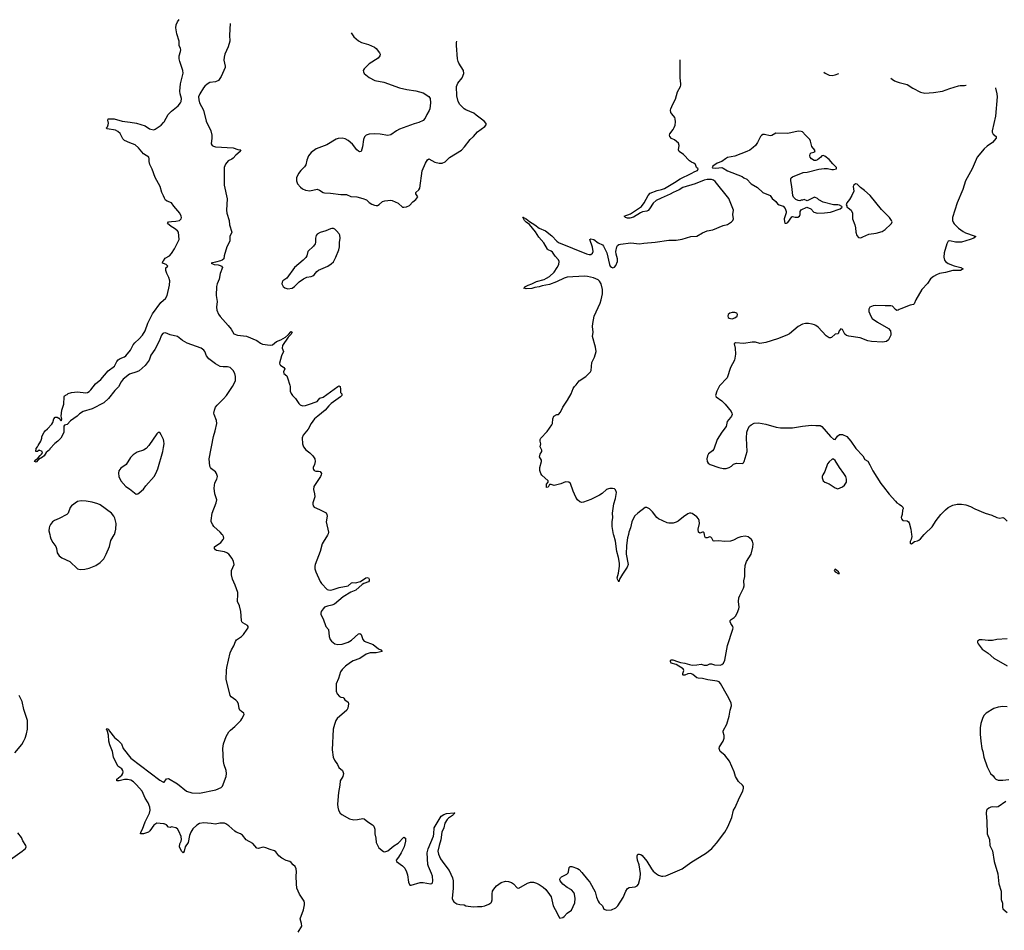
# Model space of a CAD drawing. Header units: inches. Extents: x 1246200 to 1417275, y 606399 to 671266.
# Tile 23 of 63: x 1308046 to 1321431, y 654616 to 667001. Entities that reach past the tile are written whole.
import ezdxf

# ---------------------------------------------------------------- set-up
doc = ezdxf.new("R2010")
doc.units = ezdxf.units.IN
doc.header["$MEASUREMENT"] = 0
for name, color, linetype in [('B3605', 7, 'Continuous'), ('B3606', 7, 'Continuous'), ('B3615', 7, 'Continuous'), ('B3616', 7, 'Continuous'), ('B3625', 7, 'Continuous'), ('B3626', 7, 'Continuous')]:
    doc.layers.add(name, color=color, linetype=linetype)

msp = doc.modelspace()

# ---------------------------------------------------------------- linework, layer by layer
at = {"layer": 'B3605', "color": 6}
for points, elevation in [([(1308454, 660000), (1308460, 659970), (1308470, 659941), (1308495, 659890), (1308537, 659837), (1308547, 659810), (1308557, 659750), (1308581, 659710), (1308621, 659681), (1308726, 659630), (1308834, 659534), (1308870, 659522), (1308930, 659526), (1308990, 659542), (1309081, 659579), (1309142, 659618), (1309191, 659669), (1309223, 659730), (1309266, 659834), (1309284, 659916), (1309330, 659993), (1309333, 660000)], 900), ([(1307982, 657030), (1308075, 657145), (1308098, 657182), (1308119, 657230), (1308140, 657290), (1308153, 657350), (1308150, 657470), (1308101, 657621), (1308079, 657730), (1308038, 657810)], 900), ([(1310000, 656066), (1309910, 656071), (1309870, 656046), (1309817, 655970), (1309795, 655950), (1309730, 655929), (1309706, 655926), (1309690, 655930), (1309694, 655950), (1309714, 655990), (1309751, 656090), (1309813, 656210), (1309822, 656250), (1309816, 656290), (1309791, 656350), (1309754, 656414), (1309711, 656510), (1309636, 656596), (1309595, 656635), (1309556, 656656), (1309510, 656668), (1309470, 656666), (1309398, 656650), (1309366, 656650), (1309367, 656670), (1309434, 656726), (1309450, 656750), (1309454, 656770), (1309448, 656790), (1309433, 656810), (1309382, 656850), (1309320, 656970), (1309306, 657046), (1309270, 657138), (1309259, 657190), (1309252, 657272), (1309236, 657336), (1309228, 657350), (1309230, 657362), (1309250, 657355), (1309266, 657326), (1309337, 657237), (1309382, 657202), (1309413, 657170), (1309428, 657150), (1309455, 657090), (1309559, 656959), (1309950, 656656), (1309990, 656633), (1310000, 656632)], 800), ([(1307921, 655579), (1308079, 655690), (1308123, 655730), (1308133, 655750), (1308129, 655770), (1308091, 655831), (1308070, 655876), (1308022, 655942)], 900)]:
    msp.add_lwpolyline(points, dxfattribs=dict(at, elevation=elevation))
at = {"layer": 'B3606', "color": 6}
for points, elevation in [([(1310000, 664605), (1309980, 664650), (1309958, 664730), (1309890, 664852), (1309846, 664966), (1309815, 665030), (1309805, 665070), (1309808, 665110), (1309800, 665130), (1309730, 665174), (1309659, 665259), (1309618, 665298), (1309545, 665325), (1309470, 665359), (1309450, 665382), (1309412, 665452), (1309381, 665481), (1309350, 665500), (1309234, 665514), (1309224, 665524), (1309224, 665530), (1309239, 665542), (1309250, 665570), (1309253, 665593), (1309244, 665636), (1309250, 665653), (1309330, 665650), (1309441, 665621), (1309550, 665608), (1309633, 665593), (1309750, 665557), (1309810, 665518), (1309829, 665511), (1309870, 665504), (1309890, 665512), (1309970, 665566), (1310000, 665600)], 800), ([(1310000, 663685), (1309989, 663690), (1309992, 663710), (1310000, 663722)], 800), ([(1310000, 662738), (1309990, 662733), (1309972, 662708), (1309942, 662630), (1309884, 662516), (1309830, 662436), (1309805, 662370), (1309750, 662298), (1309670, 662226), (1309639, 662210), (1309540, 662180), (1309454, 662110), (1309424, 662076), (1309390, 662008), (1309341, 661959), (1309255, 661850), (1309190, 661790), (1309030, 661710), (1308907, 661673), (1308860, 661640), (1308828, 661610), (1308735, 661545), (1308690, 661496), (1308656, 661484), (1308648, 661472), (1308644, 661456), (1308644, 661390), (1308639, 661370), (1308606, 661310), (1308566, 661270), (1308522, 661238), (1308457, 661163), (1308450, 661150), (1308406, 661114), (1308378, 661070), (1308357, 661050), (1308301, 661019), (1308270, 660984), (1308249, 660990), (1308265, 661015), (1308298, 661042), (1308325, 661075), (1308344, 661090), (1308357, 661110), (1308350, 661128), (1308310, 661146), (1308290, 661128), (1308267, 661127), (1308268, 661168), (1308289, 661191), (1308295, 661210), (1308335, 661270), (1308349, 661311), (1308349, 661330), (1308377, 661390), (1308394, 661410), (1308426, 661434), (1308482, 661498), (1308496, 661524), (1308510, 661570), (1308530, 661594), (1308555, 661595), (1308579, 661579), (1308610, 661547), (1308615, 661550), (1308618, 661570), (1308608, 661610), (1308619, 661690), (1308646, 661770), (1308650, 661870), (1308657, 661883), (1308670, 661895), (1308690, 661903), (1308705, 661915), (1308750, 661932), (1308830, 661940), (1308944, 661924), (1308970, 661932), (1308990, 661945), (1309013, 661967), (1309075, 662050), (1309151, 662109), (1309250, 662223), (1309333, 662287), (1309367, 662350), (1309387, 662373), (1309410, 662391), (1309470, 662415), (1309491, 662429), (1309554, 662506), (1309590, 662580), (1309610, 662607), (1309670, 662660), (1309716, 662710), (1309750, 662770), (1309790, 662873), (1309850, 663002), (1309965, 663155), (1310000, 663185)], 800), ([(1310000, 661292), (1309998, 661298), (1309970, 661356), (1309950, 661386), (1309930, 661387), (1309910, 661367), (1309800, 661210), (1309766, 661170), (1309730, 661146), (1309643, 661117), (1309590, 661082), (1309553, 661047), (1309495, 660950), (1309421, 660899), (1309395, 660865), (1309389, 660831), (1309394, 660790), (1309421, 660730), (1309491, 660651), (1309540, 660620), (1309630, 660547), (1309650, 660551), (1309670, 660564), (1309730, 660616), (1309760, 660660), (1309872, 660788), (1309898, 660830), (1309925, 660890), (1309990, 661126), (1310000, 661182)], 900), ([(1309333, 660000), (1309345, 660030), (1309353, 660070), (1309359, 660150), (1309341, 660221), (1309326, 660250), (1309296, 660290), (1309141, 660401), (1309110, 660418), (1309030, 660439), (1308950, 660454), (1308883, 660457), (1308830, 660446), (1308752, 660390), (1308734, 660366), (1308704, 660290), (1308688, 660272), (1308583, 660217), (1308518, 660190), (1308490, 660170), (1308465, 660135), (1308453, 660110), (1308446, 660090), (1308444, 660050), (1308454, 660000)], 900)]:
    msp.add_lwpolyline(points, dxfattribs=dict(at, elevation=elevation))
at = {"layer": 'B3615', "color": 6, "elevation": 800}
for points in [[(1310000, 656632), (1310010, 656631), (1310044, 656676), (1310070, 656680), (1310190, 656610), (1310313, 656510), (1310387, 656487), (1310490, 656481), (1310714, 656526), (1310784, 656556), (1310802, 656578), (1310851, 656710), (1310859, 656750), (1310852, 656788), (1310826, 656866), (1310819, 656910), (1310807, 657090), (1310817, 657150), (1310853, 657250), (1310890, 657316), (1310910, 657340), (1310970, 657389), (1311051, 657470), (1311067, 657490), (1311099, 657550), (1311092, 657570), (1311061, 657590), (1311040, 657610), (1311031, 657632), (1311022, 657690), (1311005, 657725), (1310985, 657745), (1310921, 657790), (1310907, 657810), (1310855, 658030), (1310856, 658150), (1310862, 658190), (1310909, 658391), (1310925, 658430), (1310956, 658484), (1310978, 658542), (1310993, 658567), (1311060, 658610), (1311090, 658640), (1311139, 658710), (1311150, 658730), (1311153, 658750), (1311142, 658762), (1311078, 658798), (1311067, 658810), (1311060, 658830), (1311052, 658950), (1311033, 659030), (1311008, 659090), (1311013, 659187), (1311010, 659210), (1310976, 659310), (1310940, 659390), (1310926, 659450), (1310927, 659510), (1310960, 659590), (1310954, 659634), (1310934, 659674), (1310889, 659730), (1310860, 659750), (1310830, 659762), (1310723, 659783), (1310707, 659790), (1310693, 659810), (1310696, 659830), (1310779, 659890), (1310813, 659930), (1310821, 659950), (1310818, 659970), (1310807, 659990), (1310799, 660000)], [(1312237, 660000), (1312232, 659988), (1312170, 659894), (1312160, 659870), (1312133, 659770), (1312062, 659590), (1312057, 659570), (1312059, 659530), (1312070, 659490), (1312130, 659362), (1312150, 659331), (1312227, 659250), (1312245, 659245), (1312270, 659243), (1312309, 659250), (1312390, 659277), (1312510, 659302), (1312557, 659343), (1312574, 659346), (1312610, 659343), (1312678, 659362), (1312750, 659408), (1312770, 659414), (1312790, 659409), (1312799, 659390), (1312799, 659370), (1312786, 659354), (1312726, 659334), (1312701, 659319), (1312617, 659243), (1312550, 659214), (1312443, 659150), (1312324, 659050), (1312290, 659036), (1312230, 659026), (1312192, 659010), (1312172, 658990), (1312146, 658950), (1312140, 658930), (1312141, 658910), (1312172, 658850), (1312210, 658750), (1312245, 658705), (1312255, 658610), (1312265, 658570), (1312283, 658550), (1312332, 658512), (1312370, 658504), (1312429, 658509), (1312510, 658534), (1312559, 658561), (1312650, 658646), (1312670, 658654), (1312690, 658638), (1312712, 658572), (1312730, 658550), (1312850, 658503), (1312925, 658445), (1312957, 658430), (1312976, 658410), (1312891, 658389), (1312810, 658389), (1312757, 658370), (1312670, 658314), (1312579, 658281), (1312541, 658259), (1312476, 658210), (1312430, 658164), (1312408, 658130), (1312381, 658039), (1312347, 657970), (1312348, 657868), (1312361, 657830), (1312394, 657794), (1312410, 657787), (1312442, 657782), (1312454, 657774), (1312465, 657750), (1312510, 657719), (1312516, 657696), (1312505, 657635), (1312492, 657610), (1312364, 657496), (1312345, 657470), (1312324, 657416), (1312309, 657351), (1312295, 657070), (1312308, 656970), (1312326, 656930), (1312366, 656870), (1312385, 656830), (1312434, 656790), (1312447, 656750), (1312439, 656710), (1312404, 656650), (1312399, 656590), (1312381, 656490), (1312366, 656330), (1312370, 656291), (1312382, 656250), (1312405, 656210), (1312427, 656190), (1312530, 656133), (1312590, 656120), (1312637, 656123), (1312710, 656138), (1312730, 656131), (1312780, 656090), (1312844, 656050), (1312862, 656030), (1312875, 655990), (1312874, 655930), (1312886, 655870), (1312890, 655810), (1312930, 655736), (1312990, 655686), (1313010, 655681), (1313050, 655697), (1313134, 655766), (1313190, 655802), (1313270, 655881), (1313290, 655871), (1313291, 655830), (1313272, 655750), (1313232, 655668), (1313197, 655610), (1313166, 655570), (1313169, 655550), (1313252, 655492), (1313280, 655460), (1313306, 655410), (1313320, 655370), (1313331, 655270), (1313350, 655230), (1313369, 655229), (1313490, 655265), (1313530, 655266), (1313631, 655249), (1313648, 655252), (1313657, 655263), (1313663, 655290), (1313657, 655350), (1313644, 655390), (1313602, 655482), (1313595, 655510), (1313584, 655670), (1313597, 655723), (1313670, 655898), (1313677, 655930), (1313682, 656010), (1313777, 656170), (1313810, 656190), (1313850, 656204), (1313954, 656214), (1313962, 656210), (1313952, 656208), (1313944, 656190), (1313930, 656176), (1313877, 656143), (1313856, 656124), (1313826, 656074), (1313811, 656010), (1313787, 655950), (1313772, 655848), (1313747, 655770), (1313732, 655690), (1313739, 655650), (1313767, 655590), (1313810, 655524), (1313886, 655430), (1313930, 655330), (1313939, 655290), (1313941, 655190), (1313927, 655050), (1313938, 655018), (1313950, 655002), (1313990, 654975), (1314030, 654966), (1314090, 654961), (1314111, 654951), (1314210, 654934), (1314270, 654941), (1314330, 654941), (1314370, 654947), (1314425, 654970), (1314452, 654988), (1314460, 655000), (1314468, 655030), (1314467, 655110), (1314475, 655150), (1314490, 655177), (1314530, 655222), (1314590, 655268), (1314650, 655282), (1314690, 655278), (1314730, 655266), (1314759, 655250), (1314810, 655195), (1314830, 655187), (1314950, 655256), (1314990, 655269), (1315030, 655269), (1315070, 655257), (1315110, 655238), (1315163, 655203), (1315197, 655170), (1315250, 655102), (1315270, 655070), (1315299, 654950), (1315355, 654850), (1315377, 654797), (1315390, 654782), (1315430, 654791), (1315450, 654805), (1315490, 654851), (1315549, 654891), (1315591, 654990), (1315596, 655050), (1315590, 655109), (1315581, 655130), (1315547, 655167), (1315490, 655198), (1315430, 655243), (1315393, 655290), (1315389, 655310), (1315399, 655330), (1315410, 655341), (1315482, 655378), (1315503, 655397), (1315509, 655410), (1315515, 655470), (1315530, 655485), (1315550, 655485), (1315630, 655455), (1315650, 655443), (1315690, 655404), (1315766, 655306), (1315799, 655270), (1315870, 655139), (1315887, 655067), (1315910, 655010), (1315923, 654990), (1315971, 654950), (1315985, 654905), (1316030, 654891), (1316090, 654895), (1316150, 654922), (1316177, 654950), (1316250, 655063), (1316285, 655150), (1316310, 655186), (1316330, 655196), (1316415, 655205), (1316440, 655220), (1316457, 655243), (1316480, 655330), (1316485, 655390), (1316467, 655507), (1316447, 655570), (1316440, 655610), (1316440, 655630), (1316450, 655651), (1316470, 655653), (1316490, 655648), (1316510, 655633), (1316570, 655555), (1316634, 655450), (1316660, 655420), (1316703, 655383), (1316730, 655368), (1316770, 655354), (1316790, 655353), (1316830, 655359), (1317050, 655453), (1317170, 655536), (1317381, 655670), (1317454, 655730), (1317517, 655803), (1317630, 655949), (1317675, 656025), (1317727, 656150), (1317752, 656248), (1317773, 656287), (1317830, 656422), (1317879, 656510), (1317887, 656550), (1317885, 656570), (1317874, 656590), (1317818, 656638), (1317778, 656710), (1317758, 656770), (1317695, 656915), (1317630, 656999), (1317570, 657050), (1317556, 657090), (1317558, 657110), (1317608, 657190), (1317623, 657230), (1317624, 657264), (1317609, 657310), (1317610, 657330), (1317659, 657421), (1317693, 657530), (1317706, 657610), (1317723, 657670), (1317718, 657710), (1317670, 657806), (1317572, 657972), (1317553, 657993), (1317530, 658003), (1317402, 658022), (1317330, 658041), (1317270, 658044), (1317250, 658049), (1317195, 658095), (1317170, 658107), (1317130, 658105), (1317090, 658087), (1317064, 658084), (1317059, 658090), (1317061, 658110), (1317073, 658150), (1317067, 658170), (1316972, 658232), (1316903, 658250), (1316892, 658270), (1316893, 658287), (1316904, 658296), (1316926, 658294), (1316990, 658274), (1317030, 658256), (1317090, 658251), (1317150, 658229), (1317190, 658222), (1317250, 658225), (1317310, 658237), (1317350, 658221), (1317370, 658220), (1317390, 658223), (1317430, 658242), (1317450, 658241), (1317490, 658225), (1317570, 658223), (1317591, 658229), (1317613, 658247), (1317632, 658290), (1317669, 658490), (1317742, 658710), (1317745, 658730), (1317741, 658750), (1317714, 658790), (1317706, 658810), (1317706, 658830), (1317718, 658842), (1317761, 658870), (1317779, 658890), (1317800, 658930), (1317823, 658990), (1317829, 659010), (1317820, 659090), (1317824, 659136), (1317834, 659170), (1317888, 659270), (1317897, 659303), (1317891, 659370), (1317905, 659430), (1317902, 659510), (1317910, 659578), (1317928, 659630), (1317990, 659730), (1318014, 659826), (1318016, 659870), (1318010, 659910), (1317996, 659930), (1317950, 659965), (1317910, 659977), (1317850, 659967), (1317810, 659952), (1317750, 659920), (1317711, 659909), (1317626, 659906), (1317550, 659915), (1317488, 659908), (1317475, 659915), (1317456, 659950), (1317441, 659961), (1317430, 659965), (1317390, 659952), (1317370, 659954), (1317360, 659970), (1317354, 660000)], [(1316321, 660000), (1316310, 659952), (1316295, 659850), (1316290, 659730), (1316318, 659590), (1316305, 659555), (1316241, 659459), (1316201, 659390), (1316190, 659355), (1316171, 659391), (1316169, 659410), (1316186, 659474), (1316200, 659570), (1316200, 659610), (1316188, 659688), (1316166, 659770), (1316146, 659910), (1316121, 659990), (1316119, 660000)], [(1311834, 654590), (1311880, 654670), (1311878, 654710), (1311857, 654770), (1311905, 654895), (1311918, 654962), (1311919, 654990), (1311913, 655010), (1311848, 655108), (1311813, 655190), (1311807, 655250), (1311805, 655350), (1311810, 655410), (1311806, 655450), (1311790, 655485), (1311766, 655506), (1311738, 655538), (1311719, 655550), (1311670, 655565), (1311610, 655598), (1311571, 655631), (1311530, 655683), (1311510, 655699), (1311450, 655713), (1311390, 655737), (1311354, 655746), (1311290, 655730), (1311270, 655735), (1311215, 655795), (1311125, 655845), (1311074, 655910), (1311050, 655930), (1310991, 655951), (1310970, 655963), (1310890, 656039), (1310850, 656064), (1310829, 656071), (1310767, 656073), (1310710, 656059), (1310650, 656070), (1310550, 656078), (1310490, 656068), (1310452, 656048), (1310402, 655998), (1310371, 655949), (1310355, 655905), (1310335, 655810), (1310294, 655750), (1310283, 655690), (1310270, 655670), (1310249, 655689), (1310227, 655727), (1310220, 655750), (1310224, 655790), (1310242, 655830), (1310246, 655850), (1310240, 655890), (1310210, 655964), (1310190, 655994), (1310170, 656011), (1310130, 656020), (1310110, 656022), (1310090, 656015), (1310070, 656020), (1310041, 656050), (1310010, 656065), (1310000, 656066)]]:
    msp.add_lwpolyline(points, dxfattribs=at)
msp.add_lwpolyline([(1319130, 659529), (1319117, 659510), (1319130, 659491), (1319158, 659478), (1319170, 659468), (1319190, 659467), (1319193, 659470), (1319180, 659480), (1319178, 659490)], close=True, dxfattribs=at)
at = {"layer": 'B3616', "color": 6}
for points, elevation in [([(1310000, 665600), (1310010, 665612), (1310064, 665710), (1310110, 665756), (1310200, 665830), (1310232, 665868), (1310241, 665890), (1310245, 665930), (1310226, 665990), (1310221, 666030), (1310232, 666130), (1310268, 666272), (1310263, 666310), (1310221, 666430), (1310213, 666467), (1310215, 666510), (1310234, 666566), (1310238, 666590), (1310233, 666610), (1310215, 666650), (1310213, 666710), (1310181, 666810), (1310168, 666890), (1310174, 666930), (1310190, 666970), (1310213, 667001)], 800), ([(1310907, 666949), (1310898, 666790), (1310903, 666710), (1310882, 666630), (1310834, 666530), (1310824, 666490), (1310821, 666450), (1310840, 666370), (1310838, 666350), (1310787, 666230), (1310750, 666175), (1310710, 666155), (1310630, 666145), (1310596, 666124), (1310565, 666095), (1310547, 666073), (1310494, 665990), (1310478, 665950), (1310481, 665910), (1310492, 665870), (1310543, 665770), (1310582, 665622), (1310644, 665490), (1310657, 665430), (1310660, 665390), (1310648, 665310), (1310661, 665290), (1310679, 665279), (1310710, 665272), (1310950, 665259), (1311010, 665235), (1311054, 665230), (1311044, 665216), (1311044, 665210), (1310983, 665157), (1310950, 665118), (1310930, 665103), (1310880, 665080), (1310845, 665035), (1310828, 664990), (1310827, 664750), (1310865, 664565), (1310858, 664410), (1310861, 664370), (1310892, 664270), (1310897, 664210), (1310929, 664110), (1310905, 664050), (1310905, 663990), (1310862, 663910), (1310826, 663790), (1310821, 663750), (1310798, 663730), (1310778, 663722), (1310710, 663702), (1310647, 663690), (1310690, 663672), (1310746, 663666), (1310770, 663658), (1310789, 663649), (1310802, 663630), (1310773, 663550), (1310759, 663470), (1310730, 663407), (1310720, 663370), (1310717, 663250), (1310730, 663170), (1310723, 663090), (1310726, 663050), (1310750, 662995), (1310770, 662963), (1310882, 662842), (1310922, 662790), (1310959, 662730), (1311008, 662708), (1311130, 662695), (1311270, 662638), (1311320, 662600), (1311347, 662587), (1311450, 662575), (1311481, 662579), (1311536, 662624), (1311594, 662646), (1311658, 662682), (1311702, 662718), (1311730, 662756), (1311738, 662758), (1311748, 662750), (1311730, 662718), (1311698, 662682), (1311617, 662570), (1311615, 662535), (1311634, 662490), (1311603, 662430), (1311578, 662330), (1311583, 662310), (1311590, 662301), (1311638, 662270), (1311650, 662250), (1311632, 662210), (1311637, 662190), (1311676, 662156), (1311688, 662128), (1311719, 662030), (1311723, 662010), (1311723, 661950), (1311735, 661915), (1311753, 661890), (1311794, 661850), (1311841, 661781), (1311861, 661761), (1311890, 661751), (1311930, 661755), (1311974, 661766), (1312090, 661809), (1312128, 661852), (1312173, 661867), (1312370, 662011), (1312390, 662019), (1312402, 662010), (1312409, 661970), (1312407, 661930), (1312424, 661910), (1312425, 661890), (1312408, 661870), (1312281, 661779), (1312250, 661750), (1312199, 661690), (1312097, 661610), (1312054, 661570), (1312010, 661510), (1311968, 661430), (1311898, 661350), (1311886, 661314), (1311889, 661230), (1311903, 661190), (1311937, 661150), (1311989, 661110), (1312031, 661071), (1312059, 661030), (1312062, 660990), (1312053, 660950), (1312037, 660910), (1312036, 660890), (1312041, 660881), (1312050, 660868), (1312070, 660861), (1312110, 660860), (1312130, 660854), (1312147, 660830), (1312144, 660810), (1312134, 660790), (1312043, 660650), (1312039, 660610), (1312055, 660550), (1312058, 660510), (1312033, 660430), (1312030, 660410), (1312035, 660390), (1312050, 660370), (1312121, 660341), (1312212, 660292), (1312222, 660270), (1312225, 660250), (1312214, 660170), (1312242, 660030), (1312241, 660010), (1312237, 660000)], 800), ([(1312553, 666822), (1312590, 666768), (1312650, 666712), (1312691, 666691), (1312790, 666664), (1312868, 666628), (1312892, 666610), (1312938, 666550), (1312946, 666530), (1312944, 666510), (1312921, 666479), (1312799, 666401), (1312730, 666330), (1312717, 666310), (1312718, 666290), (1312729, 666270), (1312795, 666215), (1312872, 666172), (1312996, 666150), (1313210, 666072), (1313310, 666050), (1313430, 666034), (1313530, 666005), (1313610, 665954), (1313625, 665930), (1313630, 665870), (1313622, 665790), (1313613, 665767), (1313579, 665710), (1313560, 665660), (1313529, 665631), (1313470, 665603), (1313410, 665586), (1313210, 665513), (1313169, 665491), (1313090, 665434), (1313050, 665427), (1312945, 665445), (1312870, 665449), (1312796, 665444), (1312756, 665430), (1312734, 665406), (1312718, 665370), (1312708, 665270), (1312690, 665210), (1312670, 665204), (1312650, 665213), (1312630, 665232), (1312570, 665309), (1312510, 665359), (1312470, 665381), (1312430, 665387), (1312376, 665384), (1312350, 665376), (1312222, 665298), (1312075, 665245), (1312010, 665195), (1311974, 665150), (1311948, 665090), (1311935, 665025), (1311920, 665000), (1311869, 664950), (1311837, 664910), (1311811, 664850), (1311809, 664810), (1311825, 664770), (1311862, 664722), (1311890, 664698), (1311930, 664681), (1311990, 664675), (1312090, 664695), (1312124, 664684), (1312170, 664651), (1312190, 664645), (1312270, 664642), (1312410, 664625), (1312490, 664623), (1312550, 664598), (1312630, 664592), (1312711, 664570), (1312759, 664550), (1312795, 664515), (1312832, 664492), (1312870, 664476), (1312890, 664474), (1312910, 664475), (1312934, 664486), (1312977, 664530), (1313010, 664539), (1313090, 664547), (1313110, 664543), (1313190, 664504), (1313250, 664453), (1313270, 664451), (1313305, 664455), (1313347, 664473), (1313390, 664522), (1313430, 664556), (1313457, 664590), (1313433, 664630), (1313431, 664650), (1313473, 664687), (1313488, 664710), (1313517, 664943), (1313562, 665050), (1313590, 665093), (1313610, 665108), (1313690, 665063), (1313750, 665048), (1313790, 665051), (1313830, 665066), (1313890, 665127), (1314050, 665224), (1314093, 665270), (1314170, 665372), (1314214, 665410), (1314270, 665476), (1314371, 665549), (1314386, 665570), (1314386, 665590), (1314361, 665621), (1314250, 665701), (1314218, 665730), (1314113, 665773), (1314090, 665790), (1314030, 665848), (1314008, 665888), (1313987, 665967), (1313985, 666090), (1314004, 666136), (1314062, 666210), (1314085, 666270), (1314081, 666310), (1314015, 666410), (1314007, 666430), (1313999, 666470), (1313984, 666650), (1313985, 666690), (1313988, 666707)], 900), ([(1316119, 660000), (1316099, 660110), (1316100, 660170), (1316110, 660230), (1316106, 660290), (1316123, 660417), (1316147, 660490), (1316158, 660570), (1316148, 660608), (1316130, 660621), (1316105, 660625), (1316070, 660626), (1316050, 660620), (1316025, 660610), (1315965, 660555), (1315930, 660533), (1315810, 660473), (1315710, 660438), (1315690, 660435), (1315662, 660442), (1315630, 660470), (1315607, 660507), (1315570, 660590), (1315532, 660692), (1315510, 660712), (1315466, 660714), (1315402, 660690), (1315310, 660665), (1315270, 660679), (1315250, 660678), (1315230, 660643), (1315210, 660639), (1315206, 660646), (1315210, 660682), (1315229, 660710), (1315229, 660730), (1315146, 660806), (1315129, 660830), (1315118, 660870), (1315115, 660910), (1315142, 660990), (1315139, 661010), (1315114, 661054), (1315123, 661090), (1315144, 661130), (1315145, 661145), (1315120, 661190), (1315129, 661230), (1315121, 661270), (1315122, 661290), (1315130, 661310), (1315218, 661402), (1315281, 661490), (1315288, 661510), (1315293, 661570), (1315309, 661610), (1315348, 661630), (1315370, 661633), (1315398, 661662), (1315430, 661730), (1315494, 661826), (1315544, 661910), (1315570, 661986), (1315587, 662010), (1315610, 662033), (1315650, 662090), (1315744, 662150), (1315804, 662210), (1315817, 662230), (1315823, 662337), (1315859, 662410), (1315883, 662490), (1315874, 662546), (1315831, 662690), (1315841, 662750), (1315835, 662830), (1315837, 662870), (1315855, 662970), (1315937, 663143), (1315953, 663190), (1315968, 663270), (1315969, 663330), (1315949, 663409), (1315930, 663445), (1315910, 663463), (1315845, 663490), (1315764, 663510), (1315726, 663514), (1315490, 663499), (1315450, 663486), (1315345, 663435), (1315250, 663398), (1315150, 663382), (1315106, 663366), (1315050, 663356), (1315010, 663343), (1314930, 663339), (1314901, 663350), (1314910, 663354), (1314922, 663370), (1314959, 663390), (1315010, 663406), (1315070, 663439), (1315174, 663466), (1315210, 663484), (1315248, 663510), (1315310, 663569), (1315355, 663630), (1315377, 663670), (1315381, 663710), (1315370, 663734), (1315325, 663785), (1315290, 663839), (1315273, 663853), (1315230, 663869), (1315220, 663880), (1315170, 663966), (1315105, 664045), (1315057, 664117), (1314975, 664215), (1314930, 664247), (1314908, 664270), (1314885, 664315), (1314890, 664316), (1314903, 664303), (1314910, 664304), (1314917, 664297), (1314930, 664292), (1314976, 664256), (1315050, 664210), (1315110, 664164), (1315193, 664130), (1315282, 664062), (1315346, 663990), (1315371, 663971), (1315750, 663816), (1315790, 663806), (1315810, 663808), (1315835, 663825), (1315841, 663850), (1315834, 663906), (1315799, 664010), (1315810, 664018), (1315850, 664009), (1315910, 663966), (1315970, 663937), (1315982, 663922), (1316029, 663830), (1316066, 663670), (1316075, 663650), (1316090, 663633), (1316110, 663626), (1316130, 663633), (1316150, 663656), (1316173, 663710), (1316173, 663750), (1316154, 663810), (1316151, 663850), (1316162, 663910), (1316172, 663928), (1316190, 663941), (1316213, 663947), (1316356, 663964), (1316470, 663953), (1316530, 663962), (1316687, 663973), (1316870, 664000), (1316970, 664002), (1317050, 664014), (1317170, 664052), (1317250, 664058), (1317330, 664103), (1317391, 664129), (1317470, 664144), (1317610, 664202), (1317670, 664216), (1317721, 664250), (1317740, 664270), (1317750, 664290), (1317743, 664350), (1317748, 664410), (1317685, 664570), (1317502, 664802), (1317479, 664819), (1317450, 664827), (1317390, 664827), (1317350, 664819), (1317230, 664770), (1317062, 664718), (1317010, 664686), (1316928, 664652), (1316890, 664627), (1316765, 664575), (1316700, 664540), (1316657, 664503), (1316610, 664428), (1316590, 664406), (1316570, 664397), (1316514, 664386), (1316485, 664375), (1316390, 664316), (1316340, 664300), (1316310, 664300), (1316282, 664310), (1316263, 664330), (1316350, 664359), (1316498, 664462), (1316536, 664510), (1316590, 664610), (1316619, 664641), (1316710, 664678), (1316770, 664690), (1316810, 664704), (1316950, 664784), (1317024, 664836), (1317176, 664910), (1317223, 664937), (1317261, 664950), (1317269, 664970), (1317248, 664988), (1317234, 665030), (1317210, 665050), (1317181, 665061), (1317150, 665081), (1317070, 665169), (1317010, 665210), (1317000, 665230), (1317012, 665290), (1317000, 665320), (1316950, 665368), (1316906, 665386), (1316883, 665410), (1316880, 665430), (1316885, 665450), (1316931, 665509), (1316945, 665535), (1316956, 665564), (1316963, 665610), (1316959, 665650), (1316951, 665670), (1316910, 665719), (1316899, 665739), (1316895, 665770), (1316899, 665790), (1316924, 665850), (1316962, 665918), (1316990, 666020), (1317028, 666090), (1317035, 666110), (1317036, 666130), (1317025, 666210), (1317025, 666454)], 800), ([(1318980, 666286), (1318994, 666274), (1319050, 666245), (1319090, 666242), (1319130, 666251), (1319184, 666269)], 800), ([(1319889, 666205), (1319906, 666190), (1319940, 666170), (1319975, 666155), (1320000, 666148)], 800), ([(1310000, 663722), (1310023, 663757), (1310082, 663790), (1310110, 663819), (1310150, 663883), (1310212, 664010), (1310203, 664110), (1310191, 664130), (1310150, 664161), (1310107, 664187), (1310054, 664230), (1310070, 664252), (1310110, 664258), (1310170, 664260), (1310219, 664270), (1310239, 664290), (1310244, 664310), (1310242, 664330), (1310224, 664370), (1310143, 664463), (1310110, 664511), (1310050, 664532), (1310030, 664548), (1310014, 664574), (1310000, 664605)], 800), ([(1310000, 663185), (1310030, 663210), (1310050, 663250), (1310084, 663390), (1310087, 663450), (1310073, 663493), (1310045, 663550), (1310033, 663590), (1310031, 663610), (1310035, 663625), (1310058, 663650), (1310036, 663670), (1310000, 663685)], 800), ([(1320000, 663057), (1319990, 663051), (1319970, 663047), (1319950, 663061), (1319910, 663103), (1319890, 663111), (1319810, 663109), (1319686, 663114), (1319650, 663110), (1319605, 663090), (1319590, 663062), (1319590, 663030), (1319616, 662970), (1319636, 662936), (1319707, 662887), (1319859, 662799), (1319883, 662770), (1319891, 662729), (1319890, 662710), (1319855, 662645), (1319830, 662623), (1319777, 662617), (1319624, 662624), (1319574, 662634), (1319470, 662675), (1319316, 662696), (1319287, 662707), (1319265, 662725), (1319230, 662788), (1319210, 662795), (1319185, 662770), (1319171, 662729), (1319130, 662722), (1319082, 662678), (1319070, 662673), (1319050, 662675), (1319010, 662703), (1318899, 662819), (1318870, 662841), (1318850, 662851), (1318818, 662858), (1318770, 662867), (1318730, 662868), (1318690, 662859), (1318630, 662830), (1318513, 662730), (1318477, 662710), (1318350, 662660), (1318191, 662610), (1318110, 662598), (1318050, 662613), (1318003, 662617), (1317890, 662597), (1317776, 662604), (1317763, 662597), (1317759, 662590), (1317771, 662531), (1317777, 662450), (1317764, 662370), (1317710, 662271), (1317664, 662130), (1317559, 662021), (1317522, 661950), (1317504, 661890), (1317514, 661870), (1317590, 661817), (1317637, 661770), (1317717, 661670), (1317727, 661650), (1317730, 661630), (1317724, 661610), (1317710, 661590), (1317663, 661537), (1317651, 661469), (1317590, 661390), (1317529, 661290), (1317482, 661158), (1317464, 661136), (1317410, 661094), (1317395, 661070), (1317386, 661030), (1317391, 660991), (1317407, 660967), (1317434, 660950), (1317551, 660910), (1317610, 660895), (1317650, 660898), (1317689, 660910), (1317724, 660930), (1317750, 660955), (1317790, 660971), (1317870, 660966), (1317887, 660973), (1317896, 660990), (1317934, 661130), (1317925, 661310), (1317932, 661390), (1317950, 661440), (1317969, 661471), (1317990, 661491), (1318030, 661513), (1318090, 661519), (1318190, 661501), (1318330, 661458), (1318390, 661448), (1318550, 661449), (1318690, 661474), (1318810, 661487), (1318870, 661480), (1318930, 661481), (1318953, 661470), (1319070, 661331), (1319110, 661295), (1319130, 661291), (1319164, 661336), (1319190, 661357), (1319230, 661358), (1319290, 661333), (1319347, 661270), (1319414, 661170), (1319509, 661069), (1319537, 661017), (1319575, 660995), (1319605, 660945), (1319644, 660864), (1319751, 660691), (1319789, 660649), (1319866, 660546), (1319950, 660451), (1319970, 660431), (1320000, 660411)], 800), ([(1310799, 660000), (1310772, 660032), (1310687, 660107), (1310670, 660130), (1310651, 660170), (1310649, 660190), (1310662, 660290), (1310715, 660430), (1310724, 660470), (1310697, 660550), (1310691, 660630), (1310698, 660702), (1310727, 660753), (1310734, 660790), (1310723, 660830), (1310706, 660850), (1310652, 660890), (1310638, 660910), (1310631, 660930), (1310624, 661030), (1310679, 661330), (1310705, 661410), (1310724, 661510), (1310722, 661550), (1310688, 661630), (1310686, 661650), (1310693, 661690), (1310710, 661729), (1310730, 661758), (1310816, 661844), (1310856, 661890), (1310941, 662010), (1310982, 662090), (1310981, 662150), (1310972, 662190), (1310950, 662231), (1310909, 662269), (1310870, 662280), (1310810, 662279), (1310770, 662284), (1310710, 662318), (1310618, 662390), (1310584, 662430), (1310561, 662490), (1310550, 662508), (1310514, 662534), (1310322, 662602), (1310259, 662639), (1310190, 662692), (1310090, 662716), (1310030, 662741), (1310001, 662739), (1310000, 662738)], 800), ([(1310000, 661182), (1310009, 661230), (1310006, 661270), (1310000, 661292)], 900), ([(1317354, 660000), (1317350, 660020), (1317337, 660030), (1317328, 660032), (1317290, 660016), (1317274, 660030), (1317271, 660070), (1317286, 660150), (1317282, 660190), (1317273, 660213), (1317250, 660241), (1317190, 660283), (1317170, 660291), (1317150, 660290), (1317130, 660282), (1317070, 660241), (1316999, 660181), (1316970, 660165), (1316930, 660153), (1316870, 660151), (1316850, 660156), (1316730, 660210), (1316709, 660229), (1316650, 660308), (1316610, 660350), (1316570, 660368), (1316550, 660365), (1316450, 660290), (1316410, 660251), (1316384, 660210), (1316368, 660170), (1316351, 660090), (1316328, 660030), (1316321, 660000)], 800)]:
    msp.add_lwpolyline(points, dxfattribs=dict(at, elevation=elevation))
for points, elevation in [([(1318630, 665485), (1318490, 665453), (1318325, 665455), (1318270, 665426), (1318250, 665422), (1318170, 665440), (1318150, 665440), (1318130, 665426), (1318119, 665410), (1318078, 665330), (1318049, 665290), (1318019, 665261), (1317972, 665228), (1317932, 665208), (1317770, 665145), (1317670, 665124), (1317641, 665110), (1317590, 665071), (1317526, 665050), (1317470, 665010), (1317465, 664995), (1317459, 664990), (1317466, 664986), (1317510, 664981), (1317590, 664988), (1317610, 664981), (1317670, 664945), (1317867, 664870), (1317891, 664850), (1317930, 664830), (1317988, 664768), (1318076, 664716), (1318150, 664650), (1318249, 664609), (1318277, 664570), (1318327, 664530), (1318350, 664495), (1318370, 664481), (1318424, 664464), (1318453, 664433), (1318467, 664390), (1318467, 664373), (1318438, 664290), (1318441, 664250), (1318450, 664232), (1318470, 664232), (1318490, 664242), (1318541, 664319), (1318550, 664325), (1318590, 664314), (1318610, 664314), (1318625, 664315), (1318648, 664330), (1318658, 664350), (1318658, 664390), (1318670, 664414), (1318748, 664452), (1318802, 664430), (1318844, 664384), (1318890, 664371), (1318986, 664374), (1319070, 664385), (1319198, 664430), (1319226, 664450), (1319222, 664462), (1319190, 664478), (1319170, 664482), (1319110, 664481), (1318970, 664519), (1318908, 664550), (1318890, 664568), (1318850, 664588), (1318750, 664538), (1318710, 664555), (1318690, 664548), (1318670, 664548), (1318650, 664538), (1318630, 664542), (1318597, 664557), (1318567, 664587), (1318558, 664610), (1318544, 664730), (1318528, 664810), (1318530, 664838), (1318536, 664850), (1318550, 664862), (1318699, 664921), (1318752, 664928), (1318910, 664968), (1318983, 664977), (1319030, 664977), (1319085, 664965), (1319110, 664964), (1319148, 664970), (1319152, 664988), (1319100, 665040), (1319050, 665098), (1318990, 665146), (1318967, 665153), (1318951, 665149), (1318938, 665130), (1318890, 665093), (1318870, 665084), (1318845, 665085), (1318809, 665110), (1318794, 665130), (1318789, 665150), (1318790, 665174), (1318806, 665190), (1318840, 665200), (1318858, 665210), (1318854, 665214), (1318854, 665226), (1318814, 665274), (1318797, 665350), (1318786, 665370), (1318728, 665428), (1318690, 665475), (1318670, 665482)], 800), ([(1319410, 664769), (1319385, 664750), (1319378, 664730), (1319385, 664670), (1319359, 664610), (1319327, 664553), (1319292, 664510), (1319282, 664482), (1319291, 664471), (1319292, 664450), (1319310, 664441), (1319349, 664409), (1319368, 664370), (1319367, 664290), (1319401, 664210), (1319408, 664170), (1319411, 664110), (1319427, 664067), (1319450, 664039), (1319470, 664035), (1319490, 664037), (1319510, 664047), (1319590, 664082), (1319690, 664099), (1319770, 664121), (1319810, 664147), (1319890, 664221), (1319898, 664230), (1319905, 664250), (1319900, 664270), (1319871, 664310), (1319760, 664420), (1319610, 664609), (1319530, 664677), (1319476, 664716), (1319430, 664763)], 800), ([(1312290, 664161), (1312270, 664156), (1312210, 664129), (1312133, 664107), (1312090, 664084), (1312076, 664064), (1312066, 664030), (1312066, 663970), (1312061, 663950), (1312039, 663921), (1311965, 663850), (1311949, 663790), (1311935, 663765), (1311901, 663730), (1311784, 663630), (1311677, 663483), (1311624, 663450), (1311614, 663430), (1311610, 663410), (1311630, 663373), (1311650, 663355), (1311690, 663342), (1311750, 663349), (1311784, 663370), (1311846, 663434), (1311904, 663476), (1311950, 663497), (1312010, 663508), (1312030, 663517), (1312050, 663532), (1312084, 663576), (1312106, 663594), (1312233, 663647), (1312281, 663679), (1312310, 663707), (1312343, 663770), (1312384, 663870), (1312393, 663910), (1312394, 663970), (1312402, 664030), (1312397, 664070), (1312388, 664090), (1312355, 664130), (1312330, 664150), (1312310, 664159)], 900), ([(1317730, 663020), (1317701, 663010), (1317678, 662990), (1317671, 662970), (1317677, 662950), (1317690, 662941), (1317710, 662935), (1317730, 662933), (1317770, 662946), (1317798, 662970), (1317804, 662990), (1317793, 663010), (1317770, 663019)], 800), ([(1319090, 661024), (1319050, 660987), (1319030, 660958), (1318990, 660857), (1318963, 660810), (1318956, 660790), (1318956, 660770), (1318970, 660731), (1318990, 660711), (1319050, 660686), (1319130, 660634), (1319170, 660621), (1319230, 660646), (1319261, 660670), (1319284, 660710), (1319286, 660750), (1319275, 660790), (1319252, 660830), (1319192, 660910), (1319130, 661004), (1319110, 661024)], 800)]:
    msp.add_lwpolyline(points, close=True, dxfattribs=dict(at, elevation=elevation))
at = {"layer": 'B3625', "color": 6, "elevation": 800}
for points in [[(1320171, 660000), (1320176, 659970), (1320165, 659930), (1320150, 659906), (1320150, 659882), (1320157, 659877), (1320170, 659871), (1320210, 659905), (1320250, 659911), (1320270, 659921), (1320290, 659939), (1320341, 660000)], [(1321470, 658582), (1321330, 658569), (1321270, 658557), (1321210, 658557), (1321130, 658567), (1321094, 658566), (1321067, 658550), (1321067, 658530), (1321076, 658510), (1321130, 658441), (1321210, 658386), (1321290, 658319), (1321470, 658213)], [(1321470, 657655), (1321410, 657659), (1321350, 657652), (1321288, 657632), (1321187, 657570), (1321158, 657542), (1321139, 657510), (1321112, 657428), (1321103, 657370), (1321105, 657285), (1321111, 657190), (1321124, 657090), (1321139, 657050), (1321152, 656970), (1321197, 656837), (1321245, 656750), (1321278, 656718), (1321296, 656690), (1321317, 656670), (1321350, 656658), (1321410, 656657), (1321495, 656665)], [(1321452, 656368), (1321350, 656294), (1321329, 656289), (1321270, 656295), (1321248, 656292), (1321221, 656279), (1321199, 656261), (1321190, 656250), (1321183, 656210), (1321196, 656096), (1321198, 655930), (1321228, 655850), (1321236, 655770), (1321270, 655696), (1321293, 655550), (1321342, 655382), (1321355, 655250), (1321390, 655150), (1321390, 655034), (1321406, 654986), (1321407, 654930), (1321413, 654910), (1321470, 654856)]]:
    msp.add_lwpolyline(points, dxfattribs=at)
at = {"layer": 'B3626', "color": 6, "elevation": 800}
for points in [[(1320000, 666148), (1320110, 666118), (1320190, 666069), (1320290, 666016), (1320350, 666002), (1320468, 666008), (1320590, 666028), (1320690, 666066), (1320810, 666103), (1320830, 666107), (1320890, 666104), (1320909, 666110), (1320911, 666111)], [(1321313, 666074), (1321313, 666070), (1321332, 665990), (1321336, 665950), (1321311, 665690), (1321268, 665490), (1321267, 665470), (1321282, 665442), (1321323, 665410), (1321323, 665390), (1321270, 665329), (1321199, 665281), (1321156, 665244), (1321064, 665130), (1320995, 664970), (1320903, 664810), (1320868, 664690), (1320789, 664510), (1320729, 664310), (1320728, 664270), (1320739, 664239), (1320750, 664223), (1320810, 664167), (1320870, 664122), (1320903, 664103), (1321022, 664062), (1321046, 664050), (1321017, 664030), (1320969, 664010), (1320850, 663974), (1320770, 663974), (1320690, 663994), (1320670, 663988), (1320648, 663952), (1320616, 663830), (1320610, 663770), (1320620, 663730), (1320634, 663710), (1320670, 663685), (1320750, 663654), (1320840, 663630), (1320871, 663610), (1320836, 663590), (1320730, 663589), (1320630, 663561), (1320552, 663548), (1320510, 663532), (1320470, 663509), (1320430, 663474), (1320386, 663414), (1320311, 663330), (1320227, 663190), (1320206, 663134), (1320195, 663125), (1320150, 663116), (1320023, 663070), (1320000, 663057)], [(1320000, 660411), (1320032, 660390), (1320050, 660372), (1320055, 660350), (1320046, 660330), (1320041, 660270), (1320028, 660230), (1320034, 660210), (1320050, 660191), (1320110, 660187), (1320130, 660171), (1320137, 660157), (1320161, 660070), (1320171, 660000)], [(1320341, 660000), (1320349, 660010), (1320450, 660104), (1320507, 660190), (1320569, 660271), (1320630, 660336), (1320670, 660366), (1320730, 660398), (1320790, 660413), (1320850, 660413), (1320910, 660402), (1320970, 660380), (1321030, 660349), (1321170, 660289), (1321263, 660263), (1321328, 660228), (1321370, 660222), (1321410, 660228), (1321430, 660219), (1321470, 660181)]]:
    msp.add_lwpolyline(points, dxfattribs=at)

doc.saveas('drawing.dxf')
